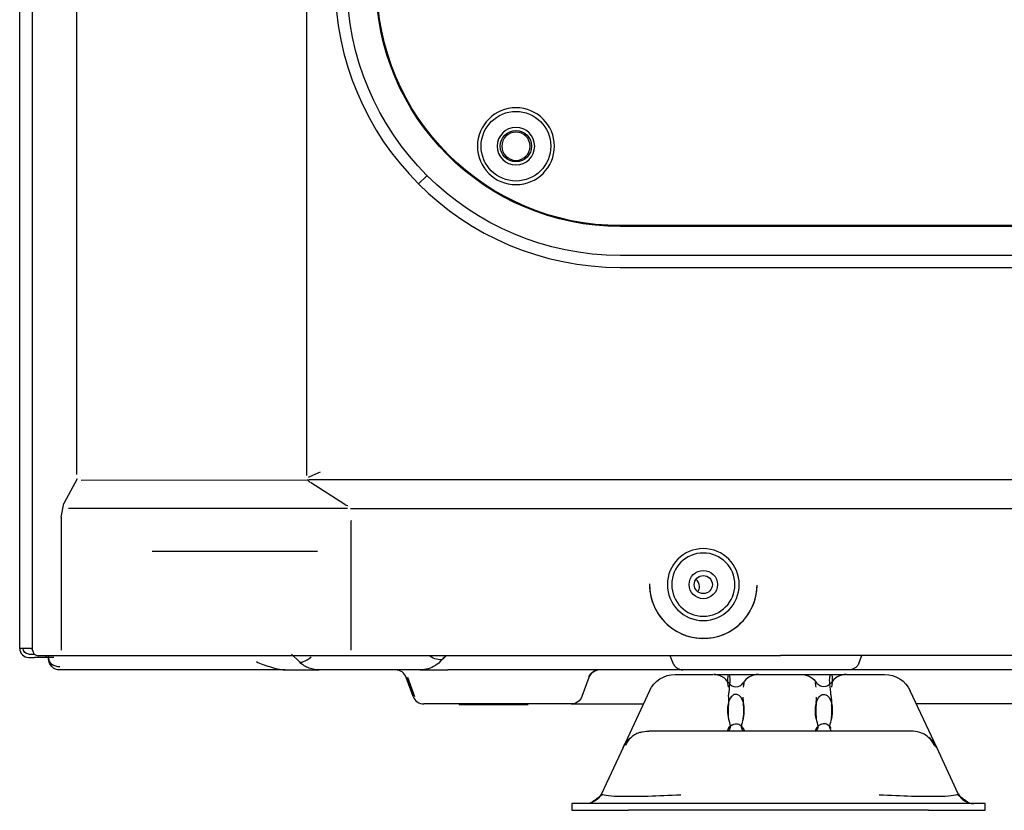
# Model space of a CAD drawing. Header units: centimetres. Extents: x 8435 to 34224, y 15581 to 23928.
# Tile 42 of 256: x 14676 to 14693, y 23587 to 23601. Entities that reach past the tile are written whole.
import ezdxf

# ---------------------------------------------------------------- set-up
doc = ezdxf.new("R2010")
doc.units = ezdxf.units.CM
doc.header["$LTSCALE"] = 0.2
doc.layers.add('1', color=7, linetype='Continuous', true_color=0xffffff)

# ---------------------------------------------------------------- blocks, each defined once
blk = doc.blocks.new('A$C992146fe')
at = {"linetype": 'Continuous'}
for p, q in [((494.443, 249.761), (494.443, 398.814)), ((494.898, 249.703), (494.898, 398.881)), ((496.457, 255.902), (496.457, 398.377)), ((504.568, 398.391), (504.568, 255.874)), ((496.476, 255.748), (496.005, 254.877)), ((504.599, 255.706), (496.609, 255.694)), ((630.378, 255.712), (504.661, 255.712)), ((505.93, 254.845), (504.712, 255.62)), ((495.91, 254.392), (496.005, 254.877)), ((506.023, 254.703), (496.167, 254.703)), ((506.125, 254.703), (630.378, 254.703)), ((495.91, 254.392), (495.91, 249.703)), ((506.155, 254.279), (506.155, 254.265)), ((506.155, 249.703), (506.155, 254.265)), ((499.123, 253.199), (501.966, 253.199)), ((501.966, 253.199), (504.961, 253.199)), ((494.843, 249.761), (494.443, 249.761)), ((494.843, 249.761), (494.898, 249.761)), ((494.763, 249.561), (494.957, 249.561)), ((494.763, 249.441), (494.963, 249.441)), ((494.763, 249.441), (494.963, 249.441)), ((495.363, 249.441), (494.963, 249.441)), ((495.363, 249.441), (494.963, 249.441)), ((496.044, 249.503), (495.098, 249.503)), ((495.363, 249.503), (495.363, 249.441)), ((495.446, 249.441), (495.363, 249.441)), ((495.652, 249.441), (495.363, 249.441)), ((496.164, 249.503), (496.044, 249.503)), ((506.157, 249.503), (496.164, 249.503)), ((504.31, 249.292), (504.042, 249.561)), ((506.228, 249.503), (506.157, 249.503)), ((521.32, 249.503), (506.228, 249.503)), ((509.506, 249.503), (509.296, 249.292)), ((517.509, 249.262), (517.421, 249.503)), ((630.378, 249.507), (521.32, 249.507)), ((521.32, 249.507), (521.32, 249.503)), ((524.099, 249.262), (524.188, 249.507)), ((503.822, 248.999), (495.863, 248.999)), ((503.822, 248.999), (505.017, 248.999)), ((508.589, 248.999), (505.017, 248.999)), ((508.341, 248.062), (508.096, 248.736)), ((508.141, 248.743), (508.39, 248.055)), ((508.386, 248.064), (508.142, 248.736)), ((508.589, 248.999), (509.57, 248.999)), ((511.803, 248.999), (509.57, 248.999)), ((517.885, 248.999), (511.803, 248.999)), ((514.548, 248.736), (514.303, 248.062)), ((517.595, 248.839), (518.127, 248.839)), ((523.724, 248.999), (517.884, 248.999)), ((518.127, 248.839), (518.923, 248.839)), ((518.968, 248.839), (520.509, 248.839)), ((520.559, 248.839), (522.03, 248.839)), ((522.075, 248.839), (523.617, 248.839)), ((523.666, 248.839), (524.462, 248.839)), ((532.015, 248.999), (523.723, 248.999)), ((524.462, 248.839), (524.995, 248.839)), ((516.688, 248.262), (515.756, 246.262)), ((526.834, 246.262), (525.901, 248.262)), ((508.763, 247.799), (508.717, 247.799)), ((513.927, 247.799), (508.763, 247.799)), ((509.969, 247.779), (509.972, 247.799)), ((509.969, 247.779), (512.399, 247.779)), ((512.399, 247.779), (512.395, 247.799)), ((513.927, 247.799), (516.472, 247.799)), ((519.476, 247.297), (519.476, 247.75)), ((520.007, 247.75), (520.007, 247.395)), ((522.583, 247.395), (522.583, 247.75)), ((523.114, 247.75), (523.114, 247.386)), ((543.131, 247.799), (526.117, 247.799)), ((518.611, 246.839), (516.662, 246.839)), ((523.978, 246.839), (518.611, 246.839)), ((525.928, 246.839), (523.978, 246.839)), ((515.756, 246.262), (514.993, 244.626)), ((527.597, 244.626), (526.834, 246.262)), ((513.943, 244.279), (513.943, 244.039)), ((515.943, 244.279), (513.943, 244.279)), ((526.543, 244.279), (515.943, 244.279)), ((528.543, 244.279), (526.543, 244.279)), ((528.543, 244.039), (528.543, 244.279)), ((513.943, 244.039), (515.943, 244.039)), ((526.543, 244.039), (515.943, 244.039)), ((526.543, 244.039), (528.543, 244.039))]:
    blk.add_line(p, q, dxfattribs=at)
at = {"linetype": 'Continuous', "extrusion": (0, 0, -1)}
for radius in [1.27, 1.116]:
    blk.add_circle((-518.591, 252.015), radius, dxfattribs=at)
at = {"linetype": 'Continuous'}
for radius in [0.5, 0.32]:
    blk.add_circle((518.591, 252.016), radius, dxfattribs=at)
for centre, radius, start, end in [((518.136, 251.949), 0.32, 0, 52.38), ((518.136, 251.949), 0.32, 0, 52.38), ((518.591, 252.016), 1.9, 179.3433, 359.342), ((518.591, 252.015), 1.9, 179.342, 359.3433), ((518.136, 251.949), 0.32, 324.2138, 0), ((518.136, 251.949), 0.32, 324.2138, 0), ((494.763, 249.761), 0.32, 180, 270), ((495.098, 249.703), 0.2, 180, 270), ((508.589, 249.999), 1, 315, 321.5752), ((514.924, 248.599), 0.4, 114.7986, 160), ((514.924, 248.599), 0.4, 90, 111.245), ((518.945, 248.199), 0.64, 32.1349, 90), ((520.537, 248.199), 0.64, 90, 147.8651), ((523.644, 248.199), 0.64, 90, 147.8651), ((519.741, 248.699), 0.3, 212.1349, 327.8651), ((508.717, 248.199), 0.4, 200, 270), ((525.928, 245.839), 1, 72.2164, 90), ((525.928, 245.839), 1, 25, 50.7989), ((528.141, 244.879), 0.6, 205, 270)]:
    blk.add_arc(centre, radius, start, end, dxfattribs=at)
at = {"linetype": 'Continuous', "extrusion": (0, 0, -1)}
for centre, radius, start, end in [((-494.763, 249.761), 0.2, 270, 0), ((-495.863, 249.399), 0.4, 270, 0), ((-517.595, 247.839), 1, 25, 90), ((-522.052, 248.199), 0.64, 90, 147.8651), ((-524.995, 247.839), 1, 90, 155), ((-522.848, 248.699), 0.3, 212.1349, 327.8651), ((-513.927, 248.199), 0.4, 200, 270), ((-516.662, 245.839), 1, 25, 50.7969), ((-516.662, 245.839), 1, 72.2134, 90), ((-514.449, 244.879), 0.6, 205, 270)]:
    blk.add_arc(centre, radius, start, end, dxfattribs=at)
at = {"linetype": 'Continuous'}
for centre, major_axis, ratio, start_param, end_param in [((495.863, 249.399), (-0.4, 0), 0.707107, 0, 1.570796), ((504.734, 249.716), (0.424, 0.424), 0.319956, 3.141593, 4.402726), ((507.72, 248.599), (0, -0.4), 0.999999, 1.919862, 3.141593), ((508.717, 248.199), (0, -0.4), 0.999999, 5.061455, 6.283185)]:
    blk.add_ellipse(centre, major_axis=major_axis, ratio=ratio, start_param=start_param, end_param=end_param, dxfattribs=at)
for points, degree in [([(505.057, 255.992), (504.914, 255.928), (504.77, 255.863), (504.627, 255.803)], 3), ([(505.93, 254.846), (505.934, 254.843), (505.938, 254.841), (505.943, 254.839)], 3), ([(509.355, 249.361), (509.265, 249.336), (509.089, 249.39), (508.937, 249.479)], 3), ([(509.372, 249.378), (509.367, 249.372), (509.361, 249.366), (509.356, 249.36)], 3), ([(509.505, 249.503), (509.46, 249.463), (509.415, 249.421), (509.372, 249.378)], 3), ([(502.803, 249.292), (502.947, 249.223), (503.101, 249.163), (503.263, 249.116)], 3), ([(503.263, 249.116), (503.463, 249.059), (503.645, 248.999), (503.822, 248.999)], 3), ([(501.052, 248.999), (501.052, 248.999)], 1), ([(520.01, 248.394), (520.024, 248.455), (520.033, 248.511), (520.037, 248.561)], 3), ([(522.58, 248.395), (522.565, 248.455), (522.557, 248.511), (522.552, 248.561)], 3), ([(526.754, 246.325), (526.796, 246.306), (526.823, 246.285), (526.834, 246.262)], 3), ([(515.027, 244.587), (514.613, 244.302)], 1), ([(527.976, 244.302), (527.563, 244.587)], 1)]:
    blk.add_open_spline(points, degree=degree, dxfattribs=at)
for points, knots in [([(504.692, 255.63), (504.686, 255.633), (504.681, 255.637), (504.656, 255.656), (504.642, 255.677), (504.626, 255.71), (504.622, 255.719), (504.618, 255.729)], [0, 0, 0, 0, 0.162904, 0.162904, 0.779651, 0.779651, 1, 1, 1, 1]), ([(505.943, 254.839), (505.965, 254.829), (505.996, 254.82), (506.029, 254.812), (506.031, 254.811), (506.034, 254.81)], [0, 0, 0, 0, 0.918535, 0.918535, 1, 1, 1, 1]), ([(495.463, 249.399), (495.46, 249.439), (495.457, 249.478), (495.445, 249.517), (495.445, 249.517)], [0, 0, 0, 0, 0.99996, 1, 1, 1, 1]), ([(505.017, 248.999), (504.948, 249.003), (504.811, 249.012), (504.619, 249.076), (504.449, 249.167), (504.356, 249.251), (504.31, 249.292)], [0, 0, 0, 0, 0.265228, 0.520125, 0.764952, 1, 1, 1, 1]), ([(509.297, 249.293), (509.229, 249.225), (509.149, 249.165), (508.982, 249.075), (508.893, 249.042), (508.76, 249.013), (508.717, 249.007), (508.655, 249.001), (508.634, 249), (508.617, 249)], [0, 0, 0, 0, 0.384324, 0.384324, 0.748577, 0.748577, 0.917569, 0.917569, 1, 1, 1, 1]), ([(517.509, 249.262), (517.51, 249.257), (517.512, 249.252), (517.516, 249.242), (517.519, 249.237), (517.525, 249.223), (517.53, 249.213), (517.541, 249.193), (517.547, 249.184), (517.556, 249.17), (517.56, 249.166), (517.566, 249.157), (517.57, 249.152), (517.58, 249.14), (517.587, 249.131), (517.602, 249.116), (517.61, 249.108), (517.626, 249.094), (517.634, 249.087), (517.651, 249.074), (517.659, 249.068), (517.677, 249.057), (517.685, 249.052), (517.703, 249.043), (517.712, 249.038), (517.73, 249.03), (517.739, 249.027), (517.758, 249.02), (517.767, 249.017), (517.781, 249.013), (517.785, 249.012), (517.794, 249.01), (517.799, 249.009), (517.812, 249.006), (517.821, 249.004), (517.84, 249.002), (517.849, 249.001), (517.867, 249), (517.876, 248.999), (517.884, 248.999)], [0, 0, 0, 0, 0.033293, 0.033293, 0.066587, 0.066587, 0.133173, 0.133173, 0.19976, 0.19976, 0.233053, 0.233053, 0.266347, 0.266347, 0.331711, 0.331711, 0.397076, 0.397076, 0.462441, 0.462441, 0.527806, 0.527806, 0.589081, 0.589081, 0.650357, 0.650357, 0.711632, 0.711632, 0.772907, 0.772907, 0.801294, 0.801294, 0.82968, 0.82968, 0.886454, 0.886454, 0.943227, 0.943227, 1, 1, 1, 1]), ([(524.099, 249.262), (524.082, 249.226), (524.047, 249.151), (523.96, 249.071), (523.851, 249.012), (523.771, 249.004), (523.724, 248.999)], [0, 0, 0, 0, 0.24201, 0.499909, 0.706857, 1, 1, 1, 1]), ([(508.617, 249), (508.609, 248.999), (508.6, 248.999), (508.59, 248.999), (508.59, 248.999), (508.589, 248.999)], [0, 0, 0, 0, 0.921344, 0.921344, 1, 1, 1, 1]), ([(514.548, 248.756), (514.56, 248.781), (514.588, 248.83), (514.647, 248.895), (514.722, 248.949), (514.777, 248.973), (514.806, 248.982)], [0, 0, 0, 0, 0.23058, 0.476927, 0.735157, 1, 1, 1, 1]), ([(519.481, 248.055), (519.488, 248.109), (519.494, 248.162), (519.534, 248.492), (519.549, 248.708), (519.496, 248.881), (519.446, 248.839), (519.439, 248.605), (519.446, 248.507), (519.473, 248.394)], [0, 0, 0, 0, 0.068636, 0.068636, 0.447196, 0.447196, 0.825756, 0.825756, 1, 1, 1, 1]), ([(520.537, 248.839), (520.537, 248.839), (520.537, 248.839), (520.538, 248.839), (520.547, 248.839), (520.559, 248.839)], [0, 0, 0, 0, 0.054883, 0.054883, 1, 1, 1, 1]), ([(523.108, 248.055), (523.102, 248.106), (523.096, 248.156), (523.056, 248.486), (523.04, 248.704), (523.093, 248.881), (523.143, 248.84), (523.15, 248.607), (523.144, 248.508), (523.117, 248.395)], [0, 0, 0, 0, 0.064678, 0.064678, 0.44466, 0.44466, 0.824642, 0.824642, 1, 1, 1, 1]), ([(523.644, 248.839), (523.644, 248.839), (523.644, 248.839), (523.645, 248.839), (523.654, 248.839), (523.666, 248.839)], [0, 0, 0, 0, 0.054883, 0.054883, 1, 1, 1, 1]), ([(520.007, 246.851), (519.988, 246.867), (519.964, 246.895), (519.936, 246.99), (519.948, 247.062), (520.019, 247.316), (520.069, 247.55), (519.992, 247.904), (519.947, 248.026), (519.805, 248.134), (519.738, 248.148), (519.625, 248.105), (519.583, 248.058), (519.487, 247.908), (519.457, 247.785), (519.435, 247.55), (519.444, 247.435), (519.484, 247.229), (519.516, 247.141), (519.546, 246.99), (519.534, 246.931), (519.463, 246.817), (519.413, 246.823), (519.464, 246.912)], [0, 0, 0, 0, 0.070082, 0.070082, 0.15462, 0.15462, 0.323696, 0.323696, 0.408234, 0.408234, 0.450503, 0.450503, 0.492772, 0.492772, 0.57731, 0.57731, 0.661848, 0.661848, 0.746386, 0.746386, 0.830924, 0.830924, 1, 1, 1, 1]), ([(519.478, 246.934), (519.505, 246.977), (519.55, 247.032), (519.677, 247.097), (519.744, 247.108), (519.857, 247.078), (519.899, 247.047), (519.996, 246.959), (520.025, 246.905), (520.047, 246.843), (520.038, 246.832), (519.999, 246.855), (519.967, 246.887), (519.936, 246.99), (519.948, 247.062), (520.019, 247.316), (520.069, 247.55), (519.992, 247.904), (519.947, 248.026), (519.805, 248.134), (519.738, 248.148), (519.625, 248.105), (519.583, 248.058), (519.487, 247.908), (519.457, 247.785), (519.435, 247.55), (519.444, 247.435), (519.484, 247.229), (519.516, 247.141), (519.546, 246.99), (519.534, 246.931), (519.498, 246.873), (519.486, 246.859), (519.475, 246.85)], [0, 0, 0, 0, 0.05889, 0.05889, 0.093685, 0.093685, 0.128479, 0.128479, 0.198069, 0.198069, 0.267658, 0.267658, 0.337247, 0.337247, 0.406837, 0.406837, 0.546016, 0.546016, 0.615605, 0.615605, 0.6504, 0.6504, 0.685194, 0.685194, 0.754784, 0.754784, 0.824373, 0.824373, 0.893963, 0.893963, 0.963552, 0.963552, 1, 1, 1, 1]), ([(519.483, 248.054), (519.481, 248.034), (519.48, 248.014), (519.475, 247.912), (519.474, 247.83), (519.479, 247.748)], [0, 0, 0, 0, 0.195186, 0.195186, 1, 1, 1, 1]), ([(520.004, 247.748), (520.008, 247.828), (520.008, 247.907), (520.003, 248.001), (520.002, 248.017), (520.001, 248.033)], [0, 0, 0, 0, 0.83253, 0.83253, 1, 1, 1, 1]), ([(522.571, 246.912), (522.52, 246.823), (522.57, 246.817), (522.641, 246.931), (522.654, 246.991), (522.622, 247.142), (522.59, 247.232), (522.551, 247.436), (522.542, 247.55), (522.565, 247.788), (522.594, 247.908), (522.691, 248.059), (522.733, 248.106), (522.846, 248.148), (522.912, 248.133), (523.056, 248.024), (523.1, 247.902), (523.176, 247.552), (523.126, 247.316), (523.055, 247.061), (523.043, 246.989), (523.071, 246.896), (523.095, 246.867), (523.114, 246.852)], [0, 0, 0, 0, 0.169316, 0.169316, 0.253974, 0.253974, 0.338631, 0.338631, 0.423289, 0.423289, 0.507947, 0.507947, 0.550276, 0.550276, 0.592605, 0.592605, 0.677263, 0.677263, 0.846578, 0.846578, 0.931236, 0.931236, 1, 1, 1, 1]), ([(522.586, 247.748), (522.582, 247.828), (522.582, 247.907), (522.586, 248.001), (522.587, 248.017), (522.588, 248.033)], [0, 0, 0, 0, 0.83253, 0.83253, 1, 1, 1, 1]), ([(523.107, 248.054), (523.108, 248.034), (523.11, 248.014), (523.115, 247.912), (523.115, 247.83), (523.111, 247.748)], [0, 0, 0, 0, 0.195186, 0.195186, 1, 1, 1, 1]), ([(519.481, 247.294), (519.482, 247.29), (519.482, 247.286), (519.484, 247.27), (519.485, 247.258), (519.487, 247.247)], [0, 0, 0, 0, 0.261238, 0.261238, 1, 1, 1, 1]), ([(519.995, 247.246), (520, 247.276), (520.003, 247.308), (520.006, 247.358), (520.006, 247.376), (520.006, 247.395)], [0, 0, 0, 0, 0.64999, 0.64999, 1, 1, 1, 1]), ([(522.594, 247.246), (522.59, 247.276), (522.587, 247.308), (522.584, 247.358), (522.583, 247.376), (522.583, 247.395)], [0, 0, 0, 0, 0.65, 0.65, 1, 1, 1, 1]), ([(523.114, 247.386), (523.113, 247.35), (523.111, 247.315), (523.106, 247.27), (523.104, 247.258), (523.102, 247.247)], [0, 0, 0, 0, 0.739154, 0.739154, 1, 1, 1, 1]), ([(519.464, 246.912), (519.49, 246.956), (519.535, 247.025), (519.677, 247.097), (519.744, 247.108), (519.857, 247.078), (519.899, 247.047), (519.964, 246.988), (519.988, 246.959), (520.005, 246.934)], [0, 0, 0, 0, 0.398526, 0.398526, 0.597789, 0.597789, 0.797052, 0.797052, 1, 1, 1, 1]), ([(523.112, 246.934), (523.095, 246.959), (523.072, 246.988), (523.007, 247.046), (522.964, 247.078), (522.852, 247.108), (522.785, 247.097), (522.641, 247.025), (522.597, 246.956), (522.571, 246.912)], [0, 0, 0, 0, 0.202551, 0.202551, 0.401913, 0.401913, 0.601275, 0.601275, 1, 1, 1, 1]), ([(516.393, 246.802), (516.324, 246.783), (516.197, 246.732), (516.035, 246.618), (515.913, 246.48), (515.859, 246.379), (515.838, 246.327)], [0, 0, 0, 0, 0.255362, 0.509428, 0.758519, 1, 1, 1, 1]), ([(522.585, 246.933), (522.58, 246.926), (522.575, 246.918), (522.534, 246.847), (522.551, 246.826), (522.582, 246.85)], [0, 0, 0, 0, 0.093792, 0.093792, 1, 1, 1, 1]), ([(526.751, 246.327), (526.731, 246.379), (526.677, 246.48), (526.555, 246.619), (526.392, 246.732), (526.265, 246.783), (526.196, 246.802)], [0, 0, 0, 0, 0.24148, 0.490572, 0.744639, 1, 1, 1, 1]), ([(517.791, 244.579), (516.977, 244.535), (516.242, 244.515), (515.326, 244.53), (515.072, 244.556), (515.007, 244.597)], [0, 0, 0, 0, 0.550169, 0.550169, 1, 1, 1, 1]), ([(527.582, 244.597), (527.518, 244.556), (527.264, 244.53), (526.347, 244.515), (525.613, 244.535), (524.799, 244.579)], [0, 0, 0, 0, 0.449831, 0.449831, 1, 1, 1, 1])]:
    blk.add_open_spline(points, degree=3, knots=knots, dxfattribs=at)
at = {"layer": '1', "color": 0, "linetype": 'Continuous'}
for p, q in [((509.565, 267.209), (509.575, 267.218)), ((508.819, 266.462), (508.531, 266.174)), ((545.248, 264.699), (515.657, 264.699)), ((545.329, 264.669), (515.657, 264.669)), ((617.657, 263.645), (515.657, 263.645)), ((515.657, 263.222), (617.657, 263.222))]:
    blk.add_line(p, q, dxfattribs=at)
at = {"layer": '1', "color": 0, "linetype": 'Continuous', "extrusion": (0, 0, -1)}
for centre, radius in [((-566.677, 326.301), 59.146), ((-566.677, 326.301), 58.16), ((-566.677, 326.301), 57.606), ((-566.677, 326.301), 57.6), ((-511.972, 267.506), 1.359), ((-511.972, 267.506), 0.663), ((-511.972, 267.506), 0.5)]:
    blk.add_circle(centre, radius, dxfattribs=at)
at = {"layer": '1', "color": 0, "linetype": 'Continuous'}
for radius in [1.23, 0.554]:
    blk.add_circle((511.972, 267.506), radius, dxfattribs=at)
for centre, radius, start, end in [((566.657, 326.301), 65.216, 203.94849, 250.83515), ((566.657, 326.301), 64.8, 216.87256, 238.03345), ((566.657, 326.301), 64.796, 216.87287, 238.03314), ((566.657, 326.301), 65.162, 216.85994, 238.04608), ((515.657, 273.301), 10.079, 180, 270)]:
    blk.add_arc(centre, radius, start, end, dxfattribs=at)
at = {"layer": '1', "color": 0, "linetype": 'Continuous', "extrusion": (0, 0, -1)}
for radius in [9.655, 8.632, 8.602]:
    blk.add_arc((-515.657, 273.301), radius, 270, 0, dxfattribs=at)
at = {"layer": '1', "color": 0, "linetype": 'Continuous'}
for points, knots in [([(624.857, 326.301), (624.857, 328.223), (624.762, 330.138), (624.383, 333.958), (624.098, 335.86), (622.977, 341.462), (621.873, 345.087), (619.685, 350.361), (618.862, 352.1), (617.053, 355.475), (616.072, 357.106), (612.907, 361.834), (610.5, 364.768), (606.433, 368.83), (605.008, 370.119), (602.065, 372.53), (600.541, 373.658), (597.389, 375.762), (595.761, 376.737), (592.4, 378.533), (590.656, 379.357), (585.357, 381.547), (581.728, 382.644), (574.279, 384.124), (570.423, 384.503), (562.822, 384.498), (559.05, 384.127), (553.436, 383.011), (551.564, 382.542), (547.912, 381.432), (546.124, 380.791), (540.872, 378.614), (537.512, 376.823), (531.127, 372.556), (528.194, 370.144), (524.172, 366.123), (522.894, 364.715), (520.468, 361.762), (519.32, 360.213), (516.144, 355.459), (514.358, 352.117), (512.171, 346.846), (511.523, 345.038), (510.409, 341.37), (509.947, 339.523), (508.836, 333.94), (508.46, 330.166), (508.456, 324.423), (508.55, 322.501), (508.923, 318.712), (509.201, 316.836), (509.938, 313.119), (510.397, 311.278), (511.5, 307.633), (512.147, 305.818), (514.341, 300.515), (516.129, 297.171), (519.287, 292.434), (520.42, 290.902), (522.851, 287.935), (524.139, 286.513), (528.17, 282.478), (531.097, 280.071), (535.849, 276.887), (537.503, 275.893), (540.87, 274.09), (542.588, 273.277), (547.839, 271.097), (551.472, 269.985), (559.009, 268.478), (562.79, 268.106), (568.476, 268.098), (570.374, 268.188), (574.175, 268.557), (576.084, 268.838), (581.697, 269.948), (585.325, 271.045), (590.597, 273.218), (592.332, 274.034), (595.718, 275.839), (597.353, 276.817), (602.091, 279.975), (605.028, 282.374), (609.092, 286.424), (610.388, 287.85), (612.809, 290.791), (613.941, 292.314), (616.051, 295.461), (617.029, 297.086), (618.83, 300.439), (619.656, 302.175), (621.864, 307.483), (622.973, 311.125), (624.099, 316.741), (624.384, 318.646), (624.762, 322.463), (624.857, 324.379), (624.857, 326.301)], [0, 0, 0, 0, 0.015625, 0.015625, 0.03125, 0.03125, 0.0625, 0.0625, 0.078125, 0.078125, 0.09375, 0.09375, 0.125, 0.125, 0.140625, 0.140625, 0.15625, 0.15625, 0.171875, 0.171875, 0.1875, 0.1875, 0.21875, 0.21875, 0.25, 0.25, 0.28125, 0.28125, 0.296875, 0.296875, 0.3125, 0.3125, 0.34375, 0.34375, 0.375, 0.375, 0.390625, 0.390625, 0.40625, 0.40625, 0.4375, 0.4375, 0.453125, 0.453125, 0.46875, 0.46875, 0.5, 0.5, 0.515625, 0.515625, 0.53125, 0.53125, 0.546875, 0.546875, 0.5625, 0.5625, 0.59375, 0.59375, 0.609375, 0.609375, 0.625, 0.625, 0.65625, 0.65625, 0.671875, 0.671875, 0.6875, 0.6875, 0.71875, 0.71875, 0.75, 0.75, 0.765625, 0.765625, 0.78125, 0.78125, 0.8125, 0.8125, 0.828125, 0.828125, 0.84375, 0.84375, 0.875, 0.875, 0.890625, 0.890625, 0.90625, 0.90625, 0.921875, 0.921875, 0.9375, 0.9375, 0.96875, 0.96875, 0.984375, 0.984375, 1, 1, 1, 1]), ([(624.457, 326.301), (624.457, 324.392), (624.363, 322.49), (623.987, 318.698), (623.704, 316.807), (622.586, 311.229), (621.485, 307.612), (619.292, 302.341), (618.472, 300.616), (616.683, 297.287), (615.712, 295.673), (613.616, 292.547), (612.491, 291.035), (610.088, 288.114), (608.801, 286.698), (604.764, 282.676), (601.848, 280.293), (597.142, 277.157), (595.518, 276.185), (592.155, 274.394), (590.433, 273.583), (585.196, 271.424), (581.593, 270.335), (576.02, 269.233), (574.124, 268.954), (570.349, 268.587), (568.464, 268.498), (562.817, 268.506), (559.061, 268.875), (551.576, 270.373), (547.969, 271.476), (542.753, 273.642), (541.048, 274.449), (537.703, 276.24), (536.061, 277.227), (531.341, 280.388), (528.434, 282.779), (524.431, 286.787), (523.152, 288.199), (520.738, 291.145), (519.613, 292.667), (516.476, 297.371), (514.701, 300.693), (512.522, 305.959), (511.879, 307.761), (510.784, 311.382), (510.328, 313.21), (509.596, 316.901), (509.32, 318.764), (508.95, 322.527), (508.856, 324.436), (508.86, 330.139), (509.234, 333.888), (510.337, 339.432), (510.796, 341.267), (511.902, 344.909), (512.546, 346.705), (514.717, 351.939), (516.491, 355.258), (519.645, 359.98), (520.786, 361.518), (523.195, 364.451), (524.464, 365.849), (528.459, 369.842), (531.371, 372.238), (537.713, 376.476), (541.049, 378.255), (546.265, 380.417), (548.041, 381.053), (551.667, 382.155), (553.527, 382.621), (559.102, 383.73), (562.848, 384.098), (570.397, 384.103), (574.227, 383.727), (581.624, 382.256), (585.229, 381.167), (590.491, 378.992), (592.223, 378.174), (595.561, 376.39), (597.178, 375.422), (600.308, 373.333), (601.822, 372.212), (604.745, 369.818), (606.16, 368.538), (610.199, 364.503), (612.589, 361.59), (615.733, 356.894), (616.707, 355.275), (618.503, 351.923), (619.321, 350.195), (621.494, 344.958), (622.59, 341.358), (623.704, 335.794), (623.987, 333.905), (624.363, 330.112), (624.457, 328.209), (624.457, 326.301)], [0, 0, 0, 0, 0.015625, 0.015625, 0.03125, 0.03125, 0.0625, 0.0625, 0.078125, 0.078125, 0.09375, 0.09375, 0.109375, 0.109375, 0.125, 0.125, 0.15625, 0.15625, 0.171875, 0.171875, 0.1875, 0.1875, 0.21875, 0.21875, 0.234375, 0.234375, 0.25, 0.25, 0.28125, 0.28125, 0.3125, 0.3125, 0.328125, 0.328125, 0.34375, 0.34375, 0.375, 0.375, 0.390625, 0.390625, 0.40625, 0.40625, 0.4375, 0.4375, 0.453125, 0.453125, 0.46875, 0.46875, 0.484375, 0.484375, 0.5, 0.5, 0.53125, 0.53125, 0.546875, 0.546875, 0.5625, 0.5625, 0.59375, 0.59375, 0.609375, 0.609375, 0.625, 0.625, 0.65625, 0.65625, 0.6875, 0.6875, 0.703125, 0.703125, 0.71875, 0.71875, 0.75, 0.75, 0.78125, 0.78125, 0.8125, 0.8125, 0.828125, 0.828125, 0.84375, 0.84375, 0.859375, 0.859375, 0.875, 0.875, 0.90625, 0.90625, 0.921875, 0.921875, 0.9375, 0.9375, 0.96875, 0.96875, 0.984375, 0.984375, 1, 1, 1, 1])]:
    blk.add_open_spline(points, degree=3, knots=knots, dxfattribs=at)

msp = doc.modelspace()

# ---------------------------------------------------------------- block references
at = {"xscale": 0.5, "yscale": 0.5, "zscale": 0.5}
msp.add_blockref('A$C992146fe', (14428.301, 23464.844), dxfattribs=at)

doc.saveas('drawing.dxf')
